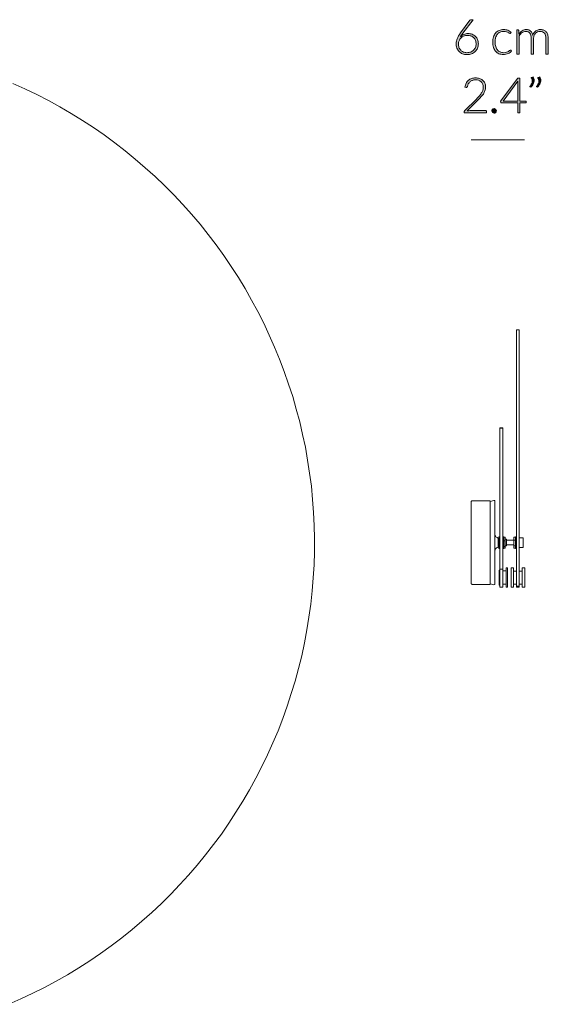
# Model space of a CAD drawing. Header units: inches. Extents: x 58.5 to 139.2, y -176 to -118.2.
# Tile 4 of 4: x 109.5 to 139.2, y -173.7 to -118.2. Entities that reach past the tile are written whole.
import ezdxf

# ---------------------------------------------------------------- set-up
doc = ezdxf.new("R2010")
doc.units = ezdxf.units.IN
doc.header["$MEASUREMENT"] = 0
doc.linetypes.add('AI-Linetype-1', pattern=[2.838445, 1.419222, -1.419222])
doc.layers.add('Capa 1', color=7, linetype='Continuous')

# ---------------------------------------------------------------- blocks, each defined once
blk = doc.blocks.new('block 3')
at = {"layer": 'Capa 1'}
h = blk.add_hatch(color=250, dxfattribs=at)
h.dxf.hatch_style = 2
edge = h.paths.add_edge_path()
edge.add_spline(control_points=[(134.702, -119.008), (134.785, -119.008), (134.862, -119.022), (134.933, -119.049), (135.003, -119.077), (135.064, -119.115), (135.115, -119.165), (135.166, -119.215), (135.206, -119.276), (135.235, -119.347), (135.263, -119.418), (135.278, -119.497), (135.278, -119.585), (135.278, -119.673), (135.262, -119.755), (135.231, -119.829), (135.199, -119.903), (135.155, -119.968), (135.098, -120.022), (135.042, -120.076), (134.974, -120.118), (134.895, -120.148), (134.817, -120.178), (134.73, -120.194), (134.636, -120.194), (134.545, -120.194), (134.462, -120.179), (134.387, -120.149), (134.312, -120.12), (134.247, -120.078), (134.193, -120.023), (134.14, -119.968), (134.098, -119.901), (134.069, -119.821), (134.04, -119.742), (134.025, -119.652), (134.025, -119.553), (134.025, -119.476), (134.044, -119.39), (134.083, -119.295), (134.121, -119.199), (134.184, -119.091), (134.273, -118.972), (134.273, -118.972), (134.803, -118.257), (134.803, -118.257), (134.819, -118.236), (134.842, -118.225), (134.873, -118.225), (134.873, -118.225), (134.989, -118.225), (134.989, -118.225), (134.989, -118.225), (134.409, -118.983), (134.409, -118.983), (134.38, -119.021), (134.354, -119.056), (134.33, -119.089), (134.306, -119.122), (134.285, -119.154), (134.266, -119.187), (134.32, -119.131), (134.384, -119.087), (134.458, -119.055), (134.532, -119.024), (134.614, -119.008), (134.702, -119.008)], knot_values=[0, 0, 0, 0, 1, 1, 1, 2, 2, 2, 3, 3, 3, 4, 4, 4, 5, 5, 5, 6, 6, 6, 7, 7, 7, 8, 8, 8, 9, 9, 9, 10, 10, 10, 11, 11, 11, 12, 12, 12, 13, 13, 13, 14, 14, 14, 15, 15, 15, 16, 16, 16, 17, 17, 17, 18, 18, 18, 19, 19, 19, 20, 20, 20, 21, 21, 21, 22, 22, 22, 22], degree=3, periodic=1)
edge = h.paths.add_edge_path()
edge.add_spline(control_points=[(134.153, -119.584), (134.153, -119.657), (134.164, -119.724), (134.186, -119.785), (134.209, -119.846), (134.241, -119.899), (134.282, -119.944), (134.323, -119.988), (134.374, -120.023), (134.433, -120.048), (134.493, -120.072), (134.56, -120.085), (134.634, -120.085), (134.713, -120.085), (134.784, -120.072), (134.848, -120.048), (134.911, -120.023), (134.965, -119.989), (135.009, -119.945), (135.054, -119.902), (135.088, -119.85), (135.111, -119.79), (135.135, -119.73), (135.147, -119.664), (135.147, -119.594), (135.147, -119.519), (135.136, -119.452), (135.112, -119.392), (135.089, -119.332), (135.056, -119.281), (135.013, -119.24), (134.971, -119.198), (134.92, -119.166), (134.861, -119.143), (134.802, -119.121), (134.737, -119.11), (134.666, -119.11), (134.585, -119.11), (134.513, -119.124), (134.449, -119.152), (134.386, -119.179), (134.332, -119.216), (134.288, -119.26), (134.244, -119.305), (134.21, -119.355), (134.187, -119.412), (134.164, -119.469), (134.153, -119.526), (134.153, -119.584)], knot_values=[0, 0, 0, 0, 1, 1, 1, 2, 2, 2, 3, 3, 3, 4, 4, 4, 5, 5, 5, 6, 6, 6, 7, 7, 7, 8, 8, 8, 9, 9, 9, 10, 10, 10, 11, 11, 11, 12, 12, 12, 13, 13, 13, 14, 14, 14, 15, 15, 15, 16, 16, 16, 16], degree=3, periodic=1)
h = blk.add_hatch(color=250, dxfattribs=at)
h.dxf.hatch_style = 2
edge = h.paths.add_edge_path()
edge.add_spline(control_points=[(137.088, -118.986), (137.083, -118.99), (137.079, -118.994), (137.075, -118.998), (137.071, -119.001), (137.065, -119.002), (137.058, -119.002), (137.049, -119.002), (137.036, -118.996), (137.02, -118.984), (137.004, -118.971), (136.983, -118.958), (136.956, -118.943), (136.929, -118.928), (136.896, -118.915), (136.856, -118.903), (136.816, -118.89), (136.768, -118.884), (136.711, -118.884), (136.632, -118.884), (136.562, -118.898), (136.501, -118.926), (136.44, -118.954), (136.389, -118.994), (136.347, -119.046), (136.306, -119.099), (136.274, -119.162), (136.251, -119.236), (136.23, -119.31), (136.219, -119.394), (136.219, -119.486), (136.219, -119.583), (136.23, -119.668), (136.252, -119.742), (136.275, -119.817), (136.307, -119.879), (136.348, -119.93), (136.389, -119.981), (136.439, -120.02), (136.498, -120.046), (136.556, -120.073), (136.621, -120.086), (136.693, -120.086), (136.759, -120.086), (136.814, -120.078), (136.859, -120.063), (136.903, -120.047), (136.94, -120.03), (136.969, -120.012), (136.998, -119.994), (137.021, -119.977), (137.038, -119.961), (137.055, -119.945), (137.068, -119.938), (137.078, -119.938), (137.09, -119.938), (137.099, -119.942), (137.106, -119.951), (137.106, -119.951), (137.142, -119.995), (137.142, -119.995), (137.12, -120.023), (137.094, -120.049), (137.062, -120.072), (137.03, -120.096), (136.994, -120.117), (136.953, -120.134), (136.913, -120.152), (136.869, -120.165), (136.822, -120.175), (136.774, -120.185), (136.725, -120.189), (136.674, -120.189), (136.587, -120.189), (136.507, -120.174), (136.435, -120.142), (136.363, -120.11), (136.301, -120.065), (136.249, -120.004), (136.198, -119.944), (136.157, -119.871), (136.128, -119.784), (136.1, -119.696), (136.085, -119.598), (136.085, -119.486), (136.085, -119.382), (136.099, -119.287), (136.126, -119.2), (136.154, -119.114), (136.194, -119.04), (136.247, -118.978), (136.3, -118.915), (136.364, -118.867), (136.441, -118.832), (136.517, -118.798), (136.605, -118.781), (136.704, -118.781), (136.793, -118.781), (136.872, -118.795), (136.942, -118.823), (137.011, -118.852), (137.071, -118.89), (137.122, -118.939), (137.122, -118.939), (137.088, -118.986), (137.088, -118.986)], knot_values=[0, 0, 0, 0, 1, 1, 1, 2, 2, 2, 3, 3, 3, 4, 4, 4, 5, 5, 5, 6, 6, 6, 7, 7, 7, 8, 8, 8, 9, 9, 9, 10, 10, 10, 11, 11, 11, 12, 12, 12, 13, 13, 13, 14, 14, 14, 15, 15, 15, 16, 16, 16, 17, 17, 17, 18, 18, 18, 19, 19, 19, 20, 20, 20, 21, 21, 21, 22, 22, 22, 23, 23, 23, 24, 24, 24, 25, 25, 25, 26, 26, 26, 27, 27, 27, 28, 28, 28, 29, 29, 29, 30, 30, 30, 31, 31, 31, 32, 32, 32, 33, 33, 33, 34, 34, 34, 35, 35, 35, 35], degree=3, periodic=1)
h = blk.add_hatch(color=250, dxfattribs=at)
h.dxf.hatch_style = 2
edge = h.paths.add_edge_path()
edge.add_spline(control_points=[(137.439, -120.171), (137.439, -120.171), (137.439, -118.803), (137.439, -118.803), (137.439, -118.803), (137.51, -118.803), (137.51, -118.803), (137.534, -118.803), (137.548, -118.814), (137.552, -118.837), (137.552, -118.837), (137.564, -119.035), (137.564, -119.035), (137.591, -118.998), (137.619, -118.963), (137.649, -118.932), (137.68, -118.901), (137.712, -118.874), (137.746, -118.852), (137.781, -118.829), (137.817, -118.812), (137.857, -118.799), (137.895, -118.787), (137.936, -118.781), (137.98, -118.781), (138.079, -118.781), (138.159, -118.81), (138.219, -118.868), (138.279, -118.926), (138.319, -119.007), (138.34, -119.111), (138.356, -119.054), (138.379, -119.005), (138.409, -118.964), (138.439, -118.922), (138.473, -118.888), (138.511, -118.861), (138.55, -118.834), (138.592, -118.814), (138.637, -118.801), (138.683, -118.788), (138.729, -118.781), (138.777, -118.781), (138.844, -118.781), (138.905, -118.792), (138.959, -118.814), (139.013, -118.837), (139.059, -118.87), (139.097, -118.914), (139.135, -118.958), (139.164, -119.012), (139.185, -119.077), (139.205, -119.141), (139.215, -119.214), (139.215, -119.297), (139.215, -119.297), (139.215, -120.171), (139.215, -120.171), (139.215, -120.171), (139.084, -120.171), (139.084, -120.171), (139.084, -120.171), (139.084, -119.297), (139.084, -119.297), (139.084, -119.163), (139.055, -119.061), (138.997, -118.991), (138.94, -118.92), (138.857, -118.885), (138.75, -118.885), (138.702, -118.885), (138.656, -118.894), (138.613, -118.911), (138.569, -118.929), (138.531, -118.955), (138.497, -118.989), (138.464, -119.024), (138.437, -119.066), (138.418, -119.118), (138.398, -119.169), (138.388, -119.229), (138.388, -119.297), (138.388, -119.297), (138.388, -120.171), (138.388, -120.171), (138.388, -120.171), (138.257, -120.171), (138.257, -120.171), (138.257, -120.171), (138.257, -119.297), (138.257, -119.297), (138.257, -119.164), (138.231, -119.062), (138.178, -118.991), (138.124, -118.921), (138.047, -118.885), (137.945, -118.885), (137.871, -118.885), (137.802, -118.908), (137.739, -118.952), (137.676, -118.997), (137.619, -119.058), (137.57, -119.137), (137.57, -119.137), (137.57, -120.171), (137.57, -120.171), (137.57, -120.171), (137.439, -120.171), (137.439, -120.171)], knot_values=[0, 0, 0, 0, 1, 1, 1, 2, 2, 2, 3, 3, 3, 4, 4, 4, 5, 5, 5, 6, 6, 6, 7, 7, 7, 8, 8, 8, 9, 9, 9, 10, 10, 10, 11, 11, 11, 12, 12, 12, 13, 13, 13, 14, 14, 14, 15, 15, 15, 16, 16, 16, 17, 17, 17, 18, 18, 18, 19, 19, 19, 20, 20, 20, 21, 21, 21, 22, 22, 22, 23, 23, 23, 24, 24, 24, 25, 25, 25, 26, 26, 26, 27, 27, 27, 28, 28, 28, 29, 29, 29, 30, 30, 30, 31, 31, 31, 32, 32, 32, 33, 33, 33, 34, 34, 34, 35, 35, 35, 36, 36, 36, 36], degree=3, periodic=1)
h = blk.add_hatch(color=250, dxfattribs=at)
h.dxf.hatch_style = 2
edge = h.paths.add_edge_path()
edge.add_spline(control_points=[(135.125, -121.504), (135.199, -121.504), (135.27, -121.515), (135.337, -121.537), (135.405, -121.558), (135.464, -121.591), (135.515, -121.634), (135.567, -121.678), (135.608, -121.732), (135.638, -121.798), (135.668, -121.864), (135.683, -121.94), (135.683, -122.028), (135.683, -122.102), (135.672, -122.17), (135.65, -122.233), (135.627, -122.296), (135.597, -122.356), (135.558, -122.414), (135.519, -122.471), (135.475, -122.528), (135.424, -122.582), (135.373, -122.637), (135.32, -122.692), (135.264, -122.749), (135.264, -122.749), (134.654, -123.371), (134.654, -123.371), (134.684, -123.364), (134.714, -123.358), (134.746, -123.354), (134.777, -123.351), (134.809, -123.349), (134.841, -123.349), (134.841, -123.349), (135.682, -123.349), (135.682, -123.349), (135.696, -123.349), (135.708, -123.353), (135.717, -123.362), (135.726, -123.371), (135.73, -123.382), (135.73, -123.396), (135.73, -123.396), (135.73, -123.473), (135.73, -123.473), (135.73, -123.473), (134.474, -123.473), (134.474, -123.473), (134.474, -123.473), (134.474, -123.426), (134.474, -123.426), (134.474, -123.416), (134.477, -123.406), (134.482, -123.395), (134.487, -123.385), (134.493, -123.376), (134.5, -123.368), (134.5, -123.368), (135.165, -122.696), (135.165, -122.696), (135.22, -122.64), (135.271, -122.585), (135.317, -122.533), (135.364, -122.481), (135.405, -122.428), (135.439, -122.375), (135.474, -122.322), (135.5, -122.267), (135.52, -122.211), (135.54, -122.156), (135.55, -122.096), (135.55, -122.033), (135.55, -121.961), (135.538, -121.899), (135.514, -121.846), (135.49, -121.793), (135.458, -121.75), (135.418, -121.716), (135.378, -121.682), (135.333, -121.657), (135.281, -121.641), (135.229, -121.624), (135.175, -121.616), (135.118, -121.616), (135.056, -121.616), (135, -121.625), (134.948, -121.644), (134.896, -121.663), (134.85, -121.689), (134.81, -121.722), (134.77, -121.756), (134.738, -121.796), (134.712, -121.842), (134.685, -121.888), (134.667, -121.939), (134.657, -121.994), (134.648, -122.026), (134.63, -122.042), (134.602, -122.042), (134.6, -122.042), (134.598, -122.042), (134.595, -122.041), (134.592, -122.041), (134.59, -122.041), (134.588, -122.041), (134.588, -122.041), (134.522, -122.03), (134.522, -122.03), (134.533, -121.946), (134.556, -121.872), (134.59, -121.807), (134.625, -121.742), (134.668, -121.687), (134.72, -121.642), (134.772, -121.597), (134.833, -121.563), (134.902, -121.54), (134.971, -121.516), (135.045, -121.504), (135.125, -121.504)], knot_values=[0, 0, 0, 0, 1, 1, 1, 2, 2, 2, 3, 3, 3, 4, 4, 4, 5, 5, 5, 6, 6, 6, 7, 7, 7, 8, 8, 8, 9, 9, 9, 10, 10, 10, 11, 11, 11, 12, 12, 12, 13, 13, 13, 14, 14, 14, 15, 15, 15, 16, 16, 16, 17, 17, 17, 18, 18, 18, 19, 19, 19, 20, 20, 20, 21, 21, 21, 22, 22, 22, 23, 23, 23, 24, 24, 24, 25, 25, 25, 26, 26, 26, 27, 27, 27, 28, 28, 28, 29, 29, 29, 30, 30, 30, 31, 31, 31, 32, 32, 32, 33, 33, 33, 34, 34, 34, 35, 35, 35, 36, 36, 36, 37, 37, 37, 38, 38, 38, 39, 39, 39, 40, 40, 40, 40], degree=3, periodic=1)
h = blk.add_hatch(color=250, dxfattribs=at)
h.dxf.hatch_style = 2
edge = h.paths.add_edge_path()
edge.add_spline(control_points=[(137.617, -122.81), (137.617, -122.81), (137.973, -122.81), (137.973, -122.81), (137.973, -122.81), (137.973, -122.881), (137.973, -122.881), (137.973, -122.891), (137.97, -122.899), (137.964, -122.905), (137.958, -122.911), (137.949, -122.914), (137.936, -122.914), (137.936, -122.914), (137.617, -122.914), (137.617, -122.914), (137.617, -122.914), (137.617, -123.473), (137.617, -123.473), (137.617, -123.473), (137.499, -123.473), (137.499, -123.473), (137.499, -123.473), (137.499, -122.914), (137.499, -122.914), (137.499, -122.914), (136.581, -122.914), (136.581, -122.914), (136.567, -122.914), (136.557, -122.911), (136.549, -122.905), (136.542, -122.899), (136.537, -122.891), (136.534, -122.881), (136.534, -122.881), (136.522, -122.817), (136.522, -122.817), (136.522, -122.817), (137.5, -121.524), (137.5, -121.524), (137.5, -121.524), (137.617, -121.524), (137.617, -121.524), (137.617, -121.524), (137.617, -122.81), (137.617, -122.81)], knot_values=[0, 0, 0, 0, 1, 1, 1, 2, 2, 2, 3, 3, 3, 4, 4, 4, 5, 5, 5, 6, 6, 6, 7, 7, 7, 8, 8, 8, 9, 9, 9, 10, 10, 10, 11, 11, 11, 12, 12, 12, 13, 13, 13, 14, 14, 14, 15, 15, 15, 15], degree=3, periodic=1)
edge = h.paths.add_edge_path()
edge.add_spline(control_points=[(137.499, -121.79), (137.499, -121.775), (137.499, -121.758), (137.5, -121.741), (137.501, -121.723), (137.503, -121.706), (137.505, -121.687), (137.505, -121.687), (136.665, -122.81), (136.665, -122.81), (136.665, -122.81), (137.499, -122.81), (137.499, -122.81), (137.499, -122.81), (137.499, -121.79), (137.499, -121.79)], knot_values=[0, 0, 0, 0, 1, 1, 1, 2, 2, 2, 3, 3, 3, 4, 4, 4, 5, 5, 5, 5], degree=3, periodic=1)
h = blk.add_hatch(color=250, dxfattribs=at)
h.dxf.hatch_style = 2
edge = h.paths.add_edge_path()
edge.add_spline(control_points=[(138.361, -121.441), (138.382, -121.476), (138.396, -121.511), (138.405, -121.545), (138.415, -121.579), (138.419, -121.614), (138.419, -121.649), (138.419, -121.72), (138.402, -121.789), (138.367, -121.855), (138.332, -121.921), (138.286, -121.981), (138.231, -122.035), (138.231, -122.035), (138.192, -122.011), (138.192, -122.011), (138.186, -122.005), (138.182, -121.999), (138.182, -121.991), (138.182, -121.984), (138.185, -121.978), (138.191, -121.972), (138.225, -121.926), (138.254, -121.88), (138.278, -121.834), (138.3, -121.788), (138.312, -121.74), (138.312, -121.69), (138.312, -121.637), (138.296, -121.582), (138.264, -121.526), (138.259, -121.519), (138.257, -121.512), (138.257, -121.504), (138.257, -121.492), (138.264, -121.482), (138.278, -121.477), (138.278, -121.477), (138.361, -121.441), (138.361, -121.441)], knot_values=[0, 0, 0, 0, 1, 1, 1, 2, 2, 2, 3, 3, 3, 4, 4, 4, 5, 5, 5, 6, 6, 6, 7, 7, 7, 8, 8, 8, 9, 9, 9, 10, 10, 10, 11, 11, 11, 12, 12, 12, 13, 13, 13, 13], degree=3, periodic=1)
edge = h.paths.add_edge_path()
edge.add_spline(control_points=[(138.731, -121.441), (138.752, -121.476), (138.766, -121.511), (138.775, -121.545), (138.785, -121.579), (138.789, -121.614), (138.789, -121.649), (138.789, -121.72), (138.772, -121.789), (138.737, -121.855), (138.702, -121.921), (138.656, -121.981), (138.601, -122.035), (138.601, -122.035), (138.562, -122.011), (138.562, -122.011), (138.556, -122.005), (138.552, -121.999), (138.552, -121.991), (138.552, -121.984), (138.555, -121.978), (138.561, -121.972), (138.596, -121.926), (138.624, -121.88), (138.648, -121.834), (138.67, -121.788), (138.682, -121.74), (138.682, -121.69), (138.682, -121.637), (138.666, -121.582), (138.634, -121.526), (138.629, -121.519), (138.627, -121.512), (138.627, -121.504), (138.627, -121.492), (138.634, -121.482), (138.648, -121.477), (138.648, -121.477), (138.731, -121.441), (138.731, -121.441)], knot_values=[0, 0, 0, 0, 1, 1, 1, 2, 2, 2, 3, 3, 3, 4, 4, 4, 5, 5, 5, 6, 6, 6, 7, 7, 7, 8, 8, 8, 9, 9, 9, 10, 10, 10, 11, 11, 11, 12, 12, 12, 13, 13, 13, 13], degree=3, periodic=1)
h = blk.add_hatch(color=250, dxfattribs=at)
h.dxf.hatch_style = 2
edge = h.paths.add_edge_path()
edge.add_spline(control_points=[(136.036, -123.367), (136.036, -123.349), (136.04, -123.333), (136.046, -123.317), (136.053, -123.302), (136.062, -123.288), (136.073, -123.277), (136.084, -123.265), (136.098, -123.256), (136.113, -123.249), (136.128, -123.242), (136.145, -123.239), (136.163, -123.239), (136.18, -123.239), (136.197, -123.242), (136.213, -123.249), (136.228, -123.256), (136.242, -123.265), (136.253, -123.277), (136.265, -123.288), (136.274, -123.302), (136.281, -123.317), (136.288, -123.333), (136.291, -123.349), (136.291, -123.367), (136.291, -123.385), (136.288, -123.402), (136.281, -123.417), (136.274, -123.432), (136.265, -123.446), (136.253, -123.457), (136.242, -123.468), (136.228, -123.477), (136.213, -123.484), (136.197, -123.49), (136.18, -123.493), (136.163, -123.493), (136.127, -123.493), (136.097, -123.481), (136.073, -123.457), (136.049, -123.433), (136.036, -123.403), (136.036, -123.367)], knot_values=[0, 0, 0, 0, 1, 1, 1, 2, 2, 2, 3, 3, 3, 4, 4, 4, 5, 5, 5, 6, 6, 6, 7, 7, 7, 8, 8, 8, 9, 9, 9, 10, 10, 10, 11, 11, 11, 12, 12, 12, 13, 13, 13, 14, 14, 14, 14], degree=3, periodic=1)
at = {"layer": 'Capa 1', "lineweight": 0}
for points, knots in [([(134.702, -119.008), (134.785, -119.008), (134.862, -119.022), (134.933, -119.049), (135.003, -119.077), (135.064, -119.115), (135.115, -119.165), (135.166, -119.215), (135.206, -119.276), (135.235, -119.347), (135.263, -119.418), (135.278, -119.497), (135.278, -119.585), (135.278, -119.673), (135.262, -119.755), (135.231, -119.829), (135.199, -119.903), (135.155, -119.968), (135.098, -120.022), (135.042, -120.076), (134.974, -120.118), (134.895, -120.148), (134.817, -120.178), (134.73, -120.194), (134.636, -120.194), (134.545, -120.194), (134.462, -120.179), (134.387, -120.149), (134.312, -120.12), (134.247, -120.078), (134.193, -120.023), (134.14, -119.968), (134.098, -119.901), (134.069, -119.821), (134.04, -119.742), (134.025, -119.652), (134.025, -119.553), (134.025, -119.476), (134.044, -119.39), (134.083, -119.295), (134.121, -119.199), (134.184, -119.091), (134.273, -118.972), (134.273, -118.972), (134.803, -118.257), (134.803, -118.257), (134.819, -118.236), (134.842, -118.225), (134.873, -118.225), (134.873, -118.225), (134.989, -118.225), (134.989, -118.225), (134.989, -118.225), (134.409, -118.983), (134.409, -118.983), (134.38, -119.021), (134.354, -119.056), (134.33, -119.089), (134.306, -119.122), (134.285, -119.154), (134.266, -119.187), (134.32, -119.131), (134.384, -119.087), (134.458, -119.055), (134.532, -119.024), (134.614, -119.008), (134.702, -119.008)], [0, 0, 0, 0, 1, 1, 1, 2, 2, 2, 3, 3, 3, 4, 4, 4, 5, 5, 5, 6, 6, 6, 7, 7, 7, 8, 8, 8, 9, 9, 9, 10, 10, 10, 11, 11, 11, 12, 12, 12, 13, 13, 13, 14, 14, 14, 15, 15, 15, 16, 16, 16, 17, 17, 17, 18, 18, 18, 19, 19, 19, 20, 20, 20, 21, 21, 21, 22, 22, 22, 22]), ([(134.153, -119.584), (134.153, -119.657), (134.164, -119.724), (134.186, -119.785), (134.209, -119.846), (134.241, -119.899), (134.282, -119.944), (134.323, -119.988), (134.374, -120.023), (134.433, -120.048), (134.493, -120.072), (134.56, -120.085), (134.634, -120.085), (134.713, -120.085), (134.784, -120.072), (134.848, -120.048), (134.911, -120.023), (134.965, -119.989), (135.009, -119.945), (135.054, -119.902), (135.088, -119.85), (135.111, -119.79), (135.135, -119.73), (135.147, -119.664), (135.147, -119.594), (135.147, -119.519), (135.136, -119.452), (135.112, -119.392), (135.089, -119.332), (135.056, -119.281), (135.013, -119.24), (134.971, -119.198), (134.92, -119.166), (134.861, -119.143), (134.802, -119.121), (134.737, -119.11), (134.666, -119.11), (134.585, -119.11), (134.513, -119.124), (134.449, -119.152), (134.386, -119.179), (134.332, -119.216), (134.288, -119.26), (134.244, -119.305), (134.21, -119.355), (134.187, -119.412), (134.164, -119.469), (134.153, -119.526), (134.153, -119.584)], [0, 0, 0, 0, 1, 1, 1, 2, 2, 2, 3, 3, 3, 4, 4, 4, 5, 5, 5, 6, 6, 6, 7, 7, 7, 8, 8, 8, 9, 9, 9, 10, 10, 10, 11, 11, 11, 12, 12, 12, 13, 13, 13, 14, 14, 14, 15, 15, 15, 16, 16, 16, 16]), ([(137.088, -118.986), (137.083, -118.99), (137.079, -118.994), (137.075, -118.998), (137.071, -119.001), (137.065, -119.002), (137.058, -119.002), (137.049, -119.002), (137.036, -118.996), (137.02, -118.984), (137.004, -118.971), (136.983, -118.958), (136.956, -118.943), (136.929, -118.928), (136.896, -118.915), (136.856, -118.903), (136.816, -118.89), (136.768, -118.884), (136.711, -118.884), (136.632, -118.884), (136.562, -118.898), (136.501, -118.926), (136.44, -118.954), (136.389, -118.994), (136.347, -119.046), (136.306, -119.099), (136.274, -119.162), (136.251, -119.236), (136.23, -119.31), (136.219, -119.394), (136.219, -119.486), (136.219, -119.583), (136.23, -119.668), (136.252, -119.742), (136.275, -119.817), (136.307, -119.879), (136.348, -119.93), (136.389, -119.981), (136.439, -120.02), (136.498, -120.046), (136.556, -120.073), (136.621, -120.086), (136.693, -120.086), (136.759, -120.086), (136.814, -120.078), (136.859, -120.063), (136.903, -120.047), (136.94, -120.03), (136.969, -120.012), (136.998, -119.994), (137.021, -119.977), (137.038, -119.961), (137.055, -119.945), (137.068, -119.938), (137.078, -119.938), (137.09, -119.938), (137.099, -119.942), (137.106, -119.951), (137.106, -119.951), (137.142, -119.995), (137.142, -119.995), (137.12, -120.023), (137.094, -120.049), (137.062, -120.072), (137.03, -120.096), (136.994, -120.117), (136.953, -120.134), (136.913, -120.152), (136.869, -120.165), (136.822, -120.175), (136.774, -120.185), (136.725, -120.189), (136.674, -120.189), (136.587, -120.189), (136.507, -120.174), (136.435, -120.142), (136.363, -120.11), (136.301, -120.065), (136.249, -120.004), (136.198, -119.944), (136.157, -119.871), (136.128, -119.784), (136.1, -119.696), (136.085, -119.598), (136.085, -119.486), (136.085, -119.382), (136.099, -119.287), (136.126, -119.2), (136.154, -119.114), (136.194, -119.04), (136.247, -118.978), (136.3, -118.915), (136.364, -118.867), (136.441, -118.832), (136.517, -118.798), (136.605, -118.781), (136.704, -118.781), (136.793, -118.781), (136.872, -118.795), (136.942, -118.823), (137.011, -118.852), (137.071, -118.89), (137.122, -118.939), (137.122, -118.939), (137.088, -118.986), (137.088, -118.986)], [0, 0, 0, 0, 1, 1, 1, 2, 2, 2, 3, 3, 3, 4, 4, 4, 5, 5, 5, 6, 6, 6, 7, 7, 7, 8, 8, 8, 9, 9, 9, 10, 10, 10, 11, 11, 11, 12, 12, 12, 13, 13, 13, 14, 14, 14, 15, 15, 15, 16, 16, 16, 17, 17, 17, 18, 18, 18, 19, 19, 19, 20, 20, 20, 21, 21, 21, 22, 22, 22, 23, 23, 23, 24, 24, 24, 25, 25, 25, 26, 26, 26, 27, 27, 27, 28, 28, 28, 29, 29, 29, 30, 30, 30, 31, 31, 31, 32, 32, 32, 33, 33, 33, 34, 34, 34, 35, 35, 35, 35]), ([(137.439, -120.171), (137.439, -120.171), (137.439, -118.803), (137.439, -118.803), (137.439, -118.803), (137.51, -118.803), (137.51, -118.803), (137.534, -118.803), (137.548, -118.814), (137.552, -118.837), (137.552, -118.837), (137.564, -119.035), (137.564, -119.035), (137.591, -118.998), (137.619, -118.963), (137.649, -118.932), (137.68, -118.901), (137.712, -118.874), (137.746, -118.852), (137.781, -118.829), (137.817, -118.812), (137.857, -118.799), (137.895, -118.787), (137.936, -118.781), (137.98, -118.781), (138.079, -118.781), (138.159, -118.81), (138.219, -118.868), (138.279, -118.926), (138.319, -119.007), (138.34, -119.111), (138.356, -119.054), (138.379, -119.005), (138.409, -118.964), (138.439, -118.922), (138.473, -118.888), (138.511, -118.861), (138.55, -118.834), (138.592, -118.814), (138.637, -118.801), (138.683, -118.788), (138.729, -118.781), (138.777, -118.781), (138.844, -118.781), (138.905, -118.792), (138.959, -118.814), (139.013, -118.837), (139.059, -118.87), (139.097, -118.914), (139.135, -118.958), (139.164, -119.012), (139.185, -119.077), (139.205, -119.141), (139.215, -119.214), (139.215, -119.297), (139.215, -119.297), (139.215, -120.171), (139.215, -120.171), (139.215, -120.171), (139.084, -120.171), (139.084, -120.171), (139.084, -120.171), (139.084, -119.297), (139.084, -119.297), (139.084, -119.163), (139.055, -119.061), (138.997, -118.991), (138.94, -118.92), (138.857, -118.885), (138.75, -118.885), (138.702, -118.885), (138.656, -118.894), (138.613, -118.911), (138.569, -118.929), (138.531, -118.955), (138.497, -118.989), (138.464, -119.024), (138.437, -119.066), (138.418, -119.118), (138.398, -119.169), (138.388, -119.229), (138.388, -119.297), (138.388, -119.297), (138.388, -120.171), (138.388, -120.171), (138.388, -120.171), (138.257, -120.171), (138.257, -120.171), (138.257, -120.171), (138.257, -119.297), (138.257, -119.297), (138.257, -119.164), (138.231, -119.062), (138.178, -118.991), (138.124, -118.921), (138.047, -118.885), (137.945, -118.885), (137.871, -118.885), (137.802, -118.908), (137.739, -118.952), (137.676, -118.997), (137.619, -119.058), (137.57, -119.137), (137.57, -119.137), (137.57, -120.171), (137.57, -120.171), (137.57, -120.171), (137.439, -120.171), (137.439, -120.171)], [0, 0, 0, 0, 1, 1, 1, 2, 2, 2, 3, 3, 3, 4, 4, 4, 5, 5, 5, 6, 6, 6, 7, 7, 7, 8, 8, 8, 9, 9, 9, 10, 10, 10, 11, 11, 11, 12, 12, 12, 13, 13, 13, 14, 14, 14, 15, 15, 15, 16, 16, 16, 17, 17, 17, 18, 18, 18, 19, 19, 19, 20, 20, 20, 21, 21, 21, 22, 22, 22, 23, 23, 23, 24, 24, 24, 25, 25, 25, 26, 26, 26, 27, 27, 27, 28, 28, 28, 29, 29, 29, 30, 30, 30, 31, 31, 31, 32, 32, 32, 33, 33, 33, 34, 34, 34, 35, 35, 35, 36, 36, 36, 36]), ([(135.125, -121.504), (135.199, -121.504), (135.27, -121.515), (135.337, -121.537), (135.405, -121.558), (135.464, -121.591), (135.515, -121.634), (135.567, -121.678), (135.608, -121.732), (135.638, -121.798), (135.668, -121.864), (135.683, -121.94), (135.683, -122.028), (135.683, -122.102), (135.672, -122.17), (135.65, -122.233), (135.627, -122.296), (135.597, -122.356), (135.558, -122.414), (135.519, -122.471), (135.475, -122.528), (135.424, -122.582), (135.373, -122.637), (135.32, -122.692), (135.264, -122.749), (135.264, -122.749), (134.654, -123.371), (134.654, -123.371), (134.684, -123.364), (134.714, -123.358), (134.746, -123.354), (134.777, -123.351), (134.809, -123.349), (134.841, -123.349), (134.841, -123.349), (135.682, -123.349), (135.682, -123.349), (135.696, -123.349), (135.708, -123.353), (135.717, -123.362), (135.726, -123.371), (135.73, -123.382), (135.73, -123.396), (135.73, -123.396), (135.73, -123.473), (135.73, -123.473), (135.73, -123.473), (134.474, -123.473), (134.474, -123.473), (134.474, -123.473), (134.474, -123.426), (134.474, -123.426), (134.474, -123.416), (134.477, -123.406), (134.482, -123.395), (134.487, -123.385), (134.493, -123.376), (134.5, -123.368), (134.5, -123.368), (135.165, -122.696), (135.165, -122.696), (135.22, -122.64), (135.271, -122.585), (135.317, -122.533), (135.364, -122.481), (135.405, -122.428), (135.439, -122.375), (135.474, -122.322), (135.5, -122.267), (135.52, -122.211), (135.54, -122.156), (135.55, -122.096), (135.55, -122.033), (135.55, -121.961), (135.538, -121.899), (135.514, -121.846), (135.49, -121.793), (135.458, -121.75), (135.418, -121.716), (135.378, -121.682), (135.333, -121.657), (135.281, -121.641), (135.229, -121.624), (135.175, -121.616), (135.118, -121.616), (135.056, -121.616), (135, -121.625), (134.948, -121.644), (134.896, -121.663), (134.85, -121.689), (134.81, -121.722), (134.77, -121.756), (134.738, -121.796), (134.712, -121.842), (134.685, -121.888), (134.667, -121.939), (134.657, -121.994), (134.648, -122.026), (134.63, -122.042), (134.602, -122.042), (134.6, -122.042), (134.598, -122.042), (134.595, -122.041), (134.592, -122.041), (134.59, -122.041), (134.588, -122.041), (134.588, -122.041), (134.522, -122.03), (134.522, -122.03), (134.533, -121.946), (134.556, -121.872), (134.59, -121.807), (134.625, -121.742), (134.668, -121.687), (134.72, -121.642), (134.772, -121.597), (134.833, -121.563), (134.902, -121.54), (134.971, -121.516), (135.045, -121.504), (135.125, -121.504)], [0, 0, 0, 0, 1, 1, 1, 2, 2, 2, 3, 3, 3, 4, 4, 4, 5, 5, 5, 6, 6, 6, 7, 7, 7, 8, 8, 8, 9, 9, 9, 10, 10, 10, 11, 11, 11, 12, 12, 12, 13, 13, 13, 14, 14, 14, 15, 15, 15, 16, 16, 16, 17, 17, 17, 18, 18, 18, 19, 19, 19, 20, 20, 20, 21, 21, 21, 22, 22, 22, 23, 23, 23, 24, 24, 24, 25, 25, 25, 26, 26, 26, 27, 27, 27, 28, 28, 28, 29, 29, 29, 30, 30, 30, 31, 31, 31, 32, 32, 32, 33, 33, 33, 34, 34, 34, 35, 35, 35, 36, 36, 36, 37, 37, 37, 38, 38, 38, 39, 39, 39, 40, 40, 40, 40]), ([(137.617, -122.81), (137.617, -122.81), (137.973, -122.81), (137.973, -122.81), (137.973, -122.81), (137.973, -122.881), (137.973, -122.881), (137.973, -122.891), (137.97, -122.899), (137.964, -122.905), (137.958, -122.911), (137.949, -122.914), (137.936, -122.914), (137.936, -122.914), (137.617, -122.914), (137.617, -122.914), (137.617, -122.914), (137.617, -123.473), (137.617, -123.473), (137.617, -123.473), (137.499, -123.473), (137.499, -123.473), (137.499, -123.473), (137.499, -122.914), (137.499, -122.914), (137.499, -122.914), (136.581, -122.914), (136.581, -122.914), (136.567, -122.914), (136.557, -122.911), (136.549, -122.905), (136.542, -122.899), (136.537, -122.891), (136.534, -122.881), (136.534, -122.881), (136.522, -122.817), (136.522, -122.817), (136.522, -122.817), (137.5, -121.524), (137.5, -121.524), (137.5, -121.524), (137.617, -121.524), (137.617, -121.524), (137.617, -121.524), (137.617, -122.81), (137.617, -122.81)], [0, 0, 0, 0, 1, 1, 1, 2, 2, 2, 3, 3, 3, 4, 4, 4, 5, 5, 5, 6, 6, 6, 7, 7, 7, 8, 8, 8, 9, 9, 9, 10, 10, 10, 11, 11, 11, 12, 12, 12, 13, 13, 13, 14, 14, 14, 15, 15, 15, 15]), ([(138.361, -121.441), (138.382, -121.476), (138.396, -121.511), (138.405, -121.545), (138.415, -121.579), (138.419, -121.614), (138.419, -121.649), (138.419, -121.72), (138.402, -121.789), (138.367, -121.855), (138.332, -121.921), (138.286, -121.981), (138.231, -122.035), (138.231, -122.035), (138.192, -122.011), (138.192, -122.011), (138.186, -122.005), (138.182, -121.999), (138.182, -121.991), (138.182, -121.984), (138.185, -121.978), (138.191, -121.972), (138.225, -121.926), (138.254, -121.88), (138.278, -121.834), (138.3, -121.788), (138.312, -121.74), (138.312, -121.69), (138.312, -121.637), (138.296, -121.582), (138.264, -121.526), (138.259, -121.519), (138.257, -121.512), (138.257, -121.504), (138.257, -121.492), (138.264, -121.482), (138.278, -121.477), (138.278, -121.477), (138.361, -121.441), (138.361, -121.441)], [0, 0, 0, 0, 1, 1, 1, 2, 2, 2, 3, 3, 3, 4, 4, 4, 5, 5, 5, 6, 6, 6, 7, 7, 7, 8, 8, 8, 9, 9, 9, 10, 10, 10, 11, 11, 11, 12, 12, 12, 13, 13, 13, 13]), ([(138.731, -121.441), (138.752, -121.476), (138.766, -121.511), (138.775, -121.545), (138.785, -121.579), (138.789, -121.614), (138.789, -121.649), (138.789, -121.72), (138.772, -121.789), (138.737, -121.855), (138.702, -121.921), (138.656, -121.981), (138.601, -122.035), (138.601, -122.035), (138.562, -122.011), (138.562, -122.011), (138.556, -122.005), (138.552, -121.999), (138.552, -121.991), (138.552, -121.984), (138.555, -121.978), (138.561, -121.972), (138.596, -121.926), (138.624, -121.88), (138.648, -121.834), (138.67, -121.788), (138.682, -121.74), (138.682, -121.69), (138.682, -121.637), (138.666, -121.582), (138.634, -121.526), (138.629, -121.519), (138.627, -121.512), (138.627, -121.504), (138.627, -121.492), (138.634, -121.482), (138.648, -121.477), (138.648, -121.477), (138.731, -121.441), (138.731, -121.441)], [0, 0, 0, 0, 1, 1, 1, 2, 2, 2, 3, 3, 3, 4, 4, 4, 5, 5, 5, 6, 6, 6, 7, 7, 7, 8, 8, 8, 9, 9, 9, 10, 10, 10, 11, 11, 11, 12, 12, 12, 13, 13, 13, 13]), ([(137.499, -121.79), (137.499, -121.775), (137.499, -121.758), (137.5, -121.741), (137.501, -121.723), (137.503, -121.706), (137.505, -121.687), (137.505, -121.687), (136.665, -122.81), (136.665, -122.81), (136.665, -122.81), (137.499, -122.81), (137.499, -122.81), (137.499, -122.81), (137.499, -121.79), (137.499, -121.79)], [0, 0, 0, 0, 1, 1, 1, 2, 2, 2, 3, 3, 3, 4, 4, 4, 5, 5, 5, 5]), ([(136.036, -123.367), (136.036, -123.349), (136.04, -123.333), (136.046, -123.317), (136.053, -123.302), (136.062, -123.288), (136.073, -123.277), (136.084, -123.265), (136.098, -123.256), (136.113, -123.249), (136.128, -123.242), (136.145, -123.239), (136.163, -123.239), (136.18, -123.239), (136.197, -123.242), (136.213, -123.249), (136.228, -123.256), (136.242, -123.265), (136.253, -123.277), (136.265, -123.288), (136.274, -123.302), (136.281, -123.317), (136.288, -123.333), (136.291, -123.349), (136.291, -123.367), (136.291, -123.385), (136.288, -123.402), (136.281, -123.417), (136.274, -123.432), (136.265, -123.446), (136.253, -123.457), (136.242, -123.468), (136.228, -123.477), (136.213, -123.484), (136.197, -123.49), (136.18, -123.493), (136.163, -123.493), (136.127, -123.493), (136.097, -123.481), (136.073, -123.457), (136.049, -123.433), (136.036, -123.403), (136.036, -123.367)], [0, 0, 0, 0, 1, 1, 1, 2, 2, 2, 3, 3, 3, 4, 4, 4, 5, 5, 5, 6, 6, 6, 7, 7, 7, 8, 8, 8, 9, 9, 9, 10, 10, 10, 11, 11, 11, 12, 12, 12, 13, 13, 13, 14, 14, 14, 14])]:
    blk.add_open_spline(points, degree=3, knots=knots, dxfattribs=at)

msp = doc.modelspace()

# ---------------------------------------------------------------- linework, layer by layer
at = {"layer": 'Capa 1', "color": 252, "linetype": 'AI-Linetype-1', "lineweight": 5}
msp.add_lwpolyline([(108.838, -173.725), (109.515, -173.425), (110.193, -173.106), (110.851, -172.777), (111.498, -172.428), (112.147, -172.061), (112.776, -171.673), (113.395, -171.277), (114.005, -170.861), (114.604, -170.426), (115.195, -169.98), (115.775, -169.516), (116.336, -169.042), (116.888, -168.549), (117.43, -168.036), (117.952, -167.523), (118.465, -166.981), (118.958, -166.44), (119.442, -165.879), (119.916, -165.308), (120.361, -164.718), (120.806, -164.127), (121.222, -163.518), (121.628, -162.899), (122.016, -162.271), (122.393, -161.631), (122.751, -160.983), (123.09, -160.325), (123.409, -159.657), (123.708, -158.98), (123.999, -158.304), (124.26, -157.616), (124.511, -156.92), (124.744, -156.213), (124.956, -155.507), (125.15, -154.791), (125.334, -154.076), (125.488, -153.349), (125.624, -152.624), (125.74, -151.898), (125.847, -151.163), (125.924, -150.428), (125.982, -149.692), (126.03, -148.957), (126.05, -148.212), (126.05, -147.477), (126.04, -146.732), (126.002, -145.996), (125.944, -145.262), (125.875, -144.526), (125.778, -143.791), (125.663, -143.056), (125.537, -142.33), (125.382, -141.604), (125.218, -140.889), (125.025, -140.172), (124.821, -139.467), (124.589, -138.761), (124.347, -138.063), (124.086, -137.367), (123.806, -136.68), (123.505, -136.003), (123.195, -135.334), (122.857, -134.678), (122.509, -134.029), (122.141, -133.381), (121.764, -132.752), (121.357, -132.133), (120.941, -131.523), (120.516, -130.923), (120.061, -130.334), (119.606, -129.753), (119.122, -129.192), (118.629, -128.641), (118.126, -128.098), (117.603, -127.577), (117.071, -127.063), (116.52, -126.57), (115.959, -126.085), (115.388, -125.612), (114.807, -125.158), (114.208, -124.722), (113.598, -124.306), (112.979, -123.9), (112.35, -123.513), (111.712, -123.135), (111.063, -122.777), (110.406, -122.439), (109.747, -122.12), (109.07, -121.819)], dxfattribs=at)
at = {"layer": 'Capa 1', "color": 7, "lineweight": 9}
msp.add_lwpolyline([(134.873, -125), (137.873, -125)], dxfattribs=at)
at = {"layer": 'Capa 1', "color": 250, "lineweight": 5}
for points in [[(137.416, -135.86), (137.416, -135.84), (137.416, -135.81), (137.416, -135.781), (137.416, -135.754), (137.416, -135.725), (137.416, -135.706)], [(137.579, -135.706), (137.416, -135.706)], [(137.416, -135.86), (137.416, -150.158)], [(137.579, -135.86), (137.579, -135.84), (137.579, -135.81), (137.579, -135.781), (137.579, -135.754), (137.579, -135.725), (137.579, -135.706)], [(137.579, -135.86), (137.579, -150.158)], [(136.494, -141.247), (136.494, -141.236), (136.494, -141.227)], [(136.657, -141.227), (136.494, -141.227)], [(136.494, -141.247), (136.494, -149.197)], [(136.494, -141.247), (136.657, -141.247)], [(136.657, -141.247), (136.657, -141.236), (136.657, -141.227)], [(136.657, -141.247), (136.657, -149.197)], [(134.929, -145.347), (134.919, -145.347), (134.909, -145.347), (134.899, -145.356), (134.89, -145.356), (134.89, -145.366), (134.88, -145.376), (134.88, -145.384), (134.88, -145.395)], [(134.88, -147.151), (134.88, -147.085), (134.88, -146.883), (134.88, -146.69), (134.88, -146.508), (134.88, -146.335), (134.88, -146.172), (134.88, -146.018), (134.88, -145.884), (134.88, -145.759), (134.88, -145.653), (134.88, -145.567), (134.88, -145.5), (134.88, -145.442), (134.88, -145.413), (134.88, -145.395)], [(135.937, -145.347), (134.929, -145.347)], [(135.937, -147.699), (135.937, -147.488), (135.937, -147.276), (135.937, -147.065), (135.937, -146.863), (135.937, -146.662), (135.937, -146.48), (135.937, -146.297), (135.937, -146.134), (135.937, -145.981), (135.937, -145.836), (135.937, -145.712), (135.937, -145.606), (135.937, -145.519), (135.937, -145.442), (135.937, -145.395), (135.937, -145.356), (135.937, -145.347)], [(135.937, -145.347), (135.937, -145.347), (135.937, -145.366), (135.937, -145.395), (135.937, -145.452), (135.937, -145.519), (135.937, -145.616), (135.937, -145.721), (135.937, -145.845), (135.937, -145.981), (135.937, -146.134), (135.937, -146.297), (135.937, -146.48), (135.937, -146.671), (135.937, -146.863), (135.937, -147.065), (135.937, -147.276), (135.937, -147.488), (135.937, -147.699)], [(135.937, -145.347), (135.937, -145.347)], [(136.139, -145.327), (135.946, -145.376)], [(135.946, -145.376), (135.946, -145.384), (135.946, -145.404), (135.946, -145.442), (135.946, -145.51), (135.946, -145.587), (135.946, -145.682), (135.946, -145.788), (135.946, -145.922), (135.946, -146.067), (135.946, -146.221), (135.946, -146.393), (135.946, -146.567), (135.946, -146.758), (135.946, -146.96), (135.946, -147.161), (135.946, -147.363), (135.946, -147.575), (135.946, -147.786), (135.946, -147.996), (135.946, -148.208), (135.946, -148.409), (135.946, -148.611), (135.946, -148.804), (135.946, -148.987), (135.946, -149.159), (135.946, -149.313), (135.946, -149.456), (135.946, -149.591), (135.946, -149.706), (135.946, -149.802), (135.946, -149.889), (135.946, -149.946), (135.946, -149.994), (135.946, -150.023)], [(136.206, -145.376), (136.206, -145.366), (136.196, -145.356), (136.196, -145.347), (136.187, -145.336), (136.177, -145.327), (136.157, -145.327), (136.148, -145.327), (136.139, -145.327)], [(136.206, -145.376), (136.206, -145.384), (136.206, -145.404), (136.206, -145.442), (136.206, -145.51), (136.206, -145.587), (136.206, -145.682), (136.206, -145.788), (136.206, -145.922), (136.206, -146.067), (136.206, -146.221), (136.206, -146.393), (136.206, -146.567), (136.206, -146.758), (136.206, -146.96), (136.206, -147.161), (136.206, -147.363), (136.206, -147.575), (136.206, -147.786), (136.206, -147.996), (136.206, -148.208), (136.206, -148.409), (136.206, -148.611), (136.206, -148.804), (136.206, -148.987), (136.206, -149.159), (136.206, -149.313), (136.206, -149.456), (136.206, -149.591), (136.206, -149.706), (136.206, -149.802), (136.206, -149.889), (136.206, -149.946), (136.206, -149.994), (136.206, -150.023)], [(134.88, -148.237), (134.88, -147.151)], [(136.398, -147.449), (136.36, -147.44), (136.33, -147.421), (136.293, -147.402), (136.263, -147.382), (136.244, -147.344), (136.225, -147.315), (136.216, -147.276), (136.206, -147.238)], [(136.398, -147.958), (136.398, -147.958), (136.398, -147.939), (136.398, -147.901), (136.398, -147.843), (136.398, -147.776), (136.398, -147.709), (136.398, -147.631), (136.398, -147.564), (136.398, -147.516), (136.398, -147.468), (136.398, -147.449)], [(136.427, -147.468), (136.427, -147.468), (136.417, -147.459), (136.417, -147.449), (136.407, -147.449), (136.398, -147.449)], [(136.427, -148.026), (136.427, -148.026), (136.427, -148.006), (136.427, -147.967), (136.427, -147.911), (136.427, -147.843), (136.427, -147.766), (136.427, -147.68), (136.427, -147.603), (136.427, -147.526), (136.427, -147.459), (136.427, -147.411), (136.427, -147.382), (136.427, -147.372)], [(136.474, -147.372), (136.427, -147.372)], [(136.474, -148.026), (136.474, -148.026), (136.474, -148.006), (136.474, -147.967), (136.474, -147.911), (136.474, -147.843), (136.474, -147.766), (136.474, -147.68), (136.474, -147.603), (136.474, -147.526), (136.474, -147.459), (136.474, -147.411), (136.474, -147.382), (136.474, -147.372)], [(136.494, -147.507), (136.474, -147.507)], [(136.706, -147.372), (136.657, -147.372)], [(136.706, -147.372), (136.706, -147.372), (136.706, -147.392), (136.706, -147.43), (136.706, -147.488), (136.706, -147.555), (136.706, -147.631), (136.706, -147.718), (136.706, -147.794), (136.706, -147.871), (136.706, -147.939), (136.706, -147.987), (136.706, -148.016), (136.706, -148.026)], [(136.706, -147.392), (136.792, -147.392)], [(136.706, -147.594), (136.792, -147.594)], [(136.792, -147.594), (136.792, -147.392)], [(136.868, -147.507), (136.792, -147.507)], [(136.792, -147.911), (136.792, -147.594)], [(136.868, -147.507), (136.868, -147.507), (136.868, -147.526), (136.868, -147.555), (136.868, -147.603), (136.868, -147.661), (136.868, -147.728), (136.868, -147.786), (136.868, -147.834), (136.868, -147.871), (136.868, -147.891)], [(137.282, -147.564), (136.868, -147.564)], [(137.282, -147.564), (137.282, -147.392)], [(137.282, -147.392), (137.368, -147.392)], [(137.282, -147.564), (137.368, -147.564)], [(137.282, -147.882), (137.282, -147.564)], [(137.368, -147.372), (137.368, -147.372), (137.368, -147.392), (137.368, -147.43), (137.368, -147.478), (137.368, -147.545), (137.368, -147.623), (137.368, -147.699), (137.368, -147.786), (137.368, -147.862), (137.368, -147.93), (137.368, -147.978), (137.368, -148.016), (137.368, -148.026)], [(137.416, -147.372), (137.368, -147.372)], [(137.8, -147.43), (137.579, -147.43)], [(137.8, -147.43), (137.8, -147.43), (137.8, -147.449), (137.8, -147.488), (137.8, -147.536), (137.8, -147.603), (137.8, -147.67), (137.8, -147.747), (137.8, -147.824), (137.8, -147.882), (137.8, -147.93), (137.8, -147.958), (137.8, -147.978)], [(135.937, -150.061), (135.937, -150.061), (135.937, -150.042), (135.937, -150.013), (135.937, -149.956), (135.937, -149.889), (135.937, -149.792), (135.937, -149.687), (135.937, -149.562), (135.937, -149.428), (135.937, -149.274), (135.937, -149.101), (135.937, -148.928), (135.937, -148.736), (135.937, -148.545), (135.937, -148.333), (135.937, -148.131), (135.937, -147.92), (135.937, -147.699)], [(135.937, -147.699), (135.937, -147.92), (135.937, -148.131), (135.937, -148.333), (135.937, -148.535), (135.937, -148.736), (135.937, -148.918), (135.937, -149.101), (135.937, -149.264), (135.937, -149.418), (135.937, -149.562), (135.937, -149.687), (135.937, -149.792), (135.937, -149.879), (135.937, -149.956), (135.937, -150.004), (135.937, -150.042), (135.937, -150.052)], [(136.206, -148.16), (136.216, -148.121), (136.225, -148.093), (136.244, -148.054), (136.263, -148.026), (136.293, -147.996), (136.33, -147.978), (136.36, -147.967), (136.398, -147.958)], [(136.398, -147.958), (136.407, -147.958), (136.407, -147.949), (136.417, -147.949), (136.417, -147.939), (136.427, -147.939), (136.427, -147.93)], [(136.427, -148.026), (136.474, -148.026)], [(136.474, -147.891), (136.494, -147.891)], [(136.657, -148.026), (136.706, -148.026)], [(136.706, -147.911), (136.792, -147.911)], [(136.706, -148.006), (136.792, -148.006)], [(136.792, -147.891), (136.868, -147.891)], [(136.792, -148.006), (136.792, -147.911)], [(136.868, -147.834), (137.282, -147.834)], [(137.282, -148.016), (137.282, -147.882)], [(137.282, -147.882), (137.368, -147.882)], [(137.282, -148.016), (137.368, -148.016)], [(137.368, -148.026), (137.416, -148.026)], [(137.579, -147.978), (137.8, -147.978)], [(134.88, -150.004), (134.88, -150.004), (134.88, -149.985), (134.88, -149.956), (134.88, -149.908), (134.88, -149.831), (134.88, -149.745), (134.88, -149.639), (134.88, -149.523), (134.88, -149.389), (134.88, -149.235), (134.88, -149.072), (134.88, -148.899), (134.88, -148.717), (134.88, -148.525), (134.88, -148.323), (134.88, -148.237)], [(136.447, -150.1), (136.447, -150.091), (136.447, -150.071), (136.447, -150.023), (136.447, -149.965), (136.447, -149.889), (136.447, -149.811), (136.447, -149.726), (136.447, -149.629), (136.447, -149.543), (136.447, -149.456), (136.447, -149.379), (136.447, -149.322), (136.447, -149.283), (136.447, -149.255), (136.447, -149.245)], [(136.494, -149.245), (136.447, -149.245)], [(136.494, -150.215), (136.494, -150.205), (136.494, -150.177), (136.494, -150.138), (136.494, -150.071), (136.494, -149.994), (136.494, -149.908), (136.494, -149.811), (136.494, -149.706), (136.494, -149.6), (136.494, -149.504), (136.494, -149.409), (136.494, -149.322), (136.494, -149.255), (136.494, -149.197)], [(136.494, -149.197), (136.657, -149.197)], [(136.657, -150.215), (136.657, -150.205), (136.657, -150.177), (136.657, -150.138), (136.657, -150.071), (136.657, -149.994), (136.657, -149.908), (136.657, -149.811), (136.657, -149.706), (136.657, -149.6), (136.657, -149.504), (136.657, -149.409), (136.657, -149.322), (136.657, -149.255), (136.657, -149.197)], [(136.839, -149.293), (136.657, -149.293)], [(136.839, -149.129), (136.839, -149.129), (136.839, -149.14), (136.839, -149.168), (136.839, -149.217), (136.839, -149.283), (136.839, -149.36), (136.839, -149.446), (136.839, -149.543), (136.839, -149.648), (136.839, -149.754)], [(136.917, -149.129), (136.839, -149.129)], [(136.917, -149.129), (136.917, -149.129), (136.917, -149.14), (136.917, -149.168), (136.917, -149.217), (136.917, -149.283), (136.917, -149.36), (136.917, -149.446), (136.917, -149.543), (136.917, -149.648), (136.917, -149.754)], [(137.118, -149.129), (137.118, -149.129), (137.118, -149.159), (137.118, -149.197), (137.118, -149.255), (137.118, -149.332), (137.118, -149.418), (137.118, -149.513), (137.118, -149.619), (137.118, -149.715), (137.118, -149.821), (137.118, -149.917), (137.118, -150.004), (137.118, -150.08), (137.118, -150.138), (137.118, -150.186), (137.118, -150.215)], [(137.253, -149.129), (137.118, -149.129)], [(137.253, -149.129), (137.253, -149.129), (137.253, -149.159), (137.253, -149.197), (137.253, -149.255), (137.253, -149.332), (137.253, -149.418), (137.253, -149.513), (137.253, -149.619), (137.253, -149.715), (137.253, -149.821), (137.253, -149.917), (137.253, -150.004), (137.253, -150.08), (137.253, -150.138), (137.253, -150.186), (137.253, -150.215)], [(137.751, -150.215), (137.751, -150.215), (137.751, -150.186), (137.751, -150.148), (137.751, -150.091), (137.751, -150.013), (137.751, -149.927), (137.751, -149.831), (137.751, -149.726), (137.751, -149.619), (137.751, -149.523), (137.751, -149.428), (137.751, -149.341), (137.751, -149.264), (137.751, -149.207), (137.751, -149.159), (137.751, -149.14), (137.751, -149.129)], [(137.888, -149.129), (137.751, -149.129)], [(137.888, -150.215), (137.888, -150.215), (137.888, -150.186), (137.888, -150.148), (137.888, -150.091), (137.888, -150.013), (137.888, -149.927), (137.888, -149.831), (137.888, -149.726), (137.888, -149.619), (137.888, -149.523), (137.888, -149.428), (137.888, -149.341), (137.888, -149.264), (137.888, -149.207), (137.888, -149.159), (137.888, -149.14), (137.888, -149.129)], [(136.839, -149.754), (136.839, -149.85), (136.839, -149.946), (136.839, -150.032), (136.839, -150.1), (136.839, -150.158), (136.839, -150.195), (136.839, -150.215)], [(136.917, -149.754), (136.917, -149.85), (136.917, -149.946), (136.917, -150.032), (136.917, -150.1), (136.917, -150.158), (136.917, -150.195), (136.917, -150.215)], [(137.416, -149.313), (137.253, -149.313)], [(137.751, -149.313), (137.579, -149.313)], [(134.88, -150.004), (134.88, -150.013), (134.88, -150.023), (134.89, -150.032), (134.89, -150.042), (134.899, -150.052), (134.909, -150.052), (134.919, -150.061), (134.929, -150.061)], [(134.929, -150.061), (135.937, -150.061)], [(135.937, -150.061), (135.937, -150.061), (135.937, -150.052)], [(135.946, -150.023), (136.139, -150.08)], [(136.139, -150.08), (136.148, -150.08), (136.157, -150.08), (136.177, -150.071), (136.187, -150.071), (136.196, -150.061), (136.196, -150.052), (136.206, -150.042), (136.206, -150.023)], [(136.447, -150.1), (136.494, -150.1)], [(136.494, -150.215), (136.657, -150.215)], [(136.657, -150.052), (136.839, -150.052)], [(136.839, -150.215), (136.917, -150.215)], [(137.118, -150.215), (137.253, -150.215)], [(137.253, -150.042), (137.416, -150.042)], [(137.416, -150.215), (137.416, -150.215), (137.416, -150.195), (137.416, -150.158)], [(137.416, -150.158), (137.579, -150.158)], [(137.416, -150.215), (137.579, -150.215)], [(137.579, -150.042), (137.751, -150.042)], [(137.579, -150.215), (137.579, -150.215), (137.579, -150.195), (137.579, -150.158)], [(137.751, -150.215), (137.888, -150.215)]]:
    msp.add_lwpolyline(points, dxfattribs=at)

# ---------------------------------------------------------------- block references
at = {"layer": 'Capa 1'}
msp.add_blockref('block 3', (0, 0), dxfattribs=at)

doc.saveas('drawing.dxf')
